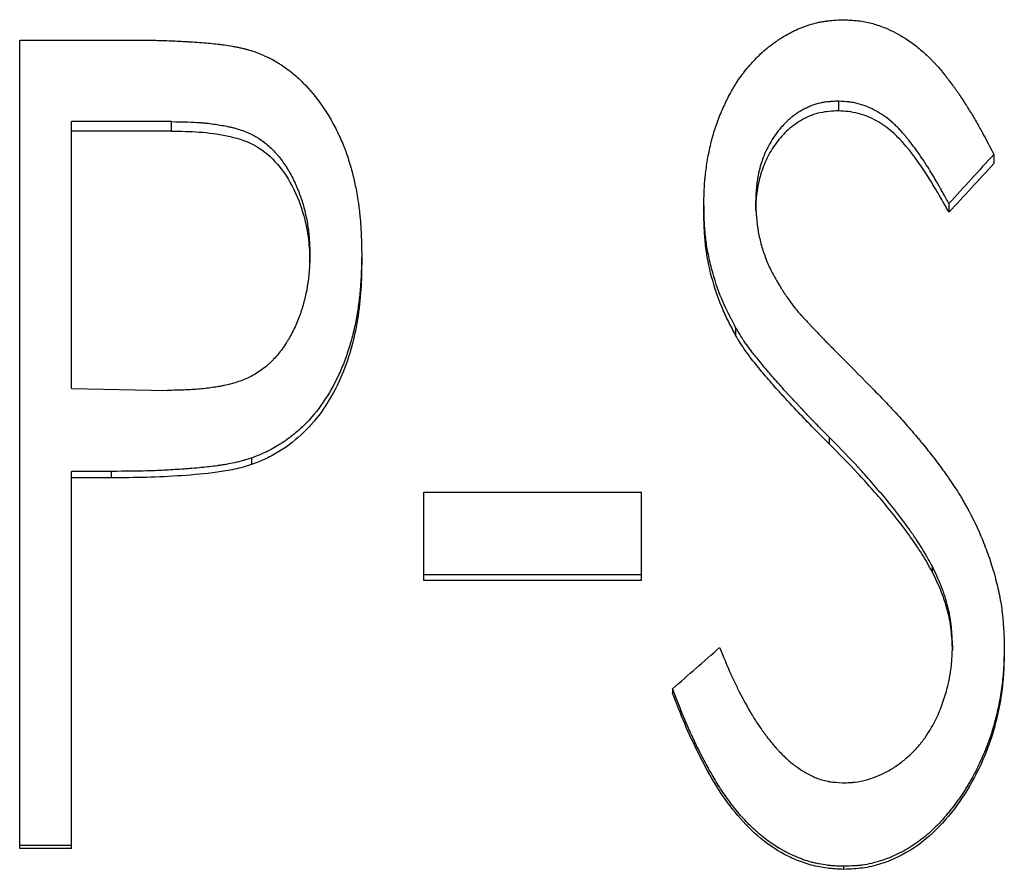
# Model space of a CAD drawing. Header units: millimetres. Extents: x -150 to 245, y -57 to 123.
# Tile 12 of 19: x 0 to 11, y 4 to 13. Entities that reach past the tile are written whole.
import ezdxf

# ---------------------------------------------------------------- set-up
doc = ezdxf.new("R2010")
doc.units = ezdxf.units.MM

msp = doc.modelspace()

# ---------------------------------------------------------------- linework, layer by layer
at = {"color": 7, "linetype": 'Continuous', "lineweight": 25}
for p, q in [((-0.231, 13), (0.983, 13)), ((-0.231, 3.997), (-0.231, 13)), ((8.885, 12.319), (8.885, 12.211)), ((1.459, 12.091), (0.346, 12.091)), ((0.346, 9.118), (0.346, 12.091)), ((1.459, 11.985), (1.459, 12.091)), ((1.459, 11.985), (0.346, 11.985)), ((10.615, 11.727), (10.615, 11.624)), ((7.962, 11.194), (7.962, 11.096)), ((7.385, 11.156), (7.385, 11.059)), ((10.114, 11.18), (10.114, 11.082)), ((3, 10.521), (3, 10.614)), ((3.577, 10.617), (3.577, 10.524)), ((7.74, 9.798), (7.74, 9.712)), ((0.346, 9.118), (1.412, 9.098)), ((8.78, 8.579), (8.78, 8.504)), ((2.351, 8.345), (2.351, 8.272)), ((0.786, 8.197), (0.346, 8.197)), ((0.346, 3.997), (0.346, 8.197)), ((0.786, 8.126), (0.346, 8.126)), ((0.786, 8.197), (0.786, 8.126)), ((4.269, 7.967), (6.692, 7.967)), ((4.269, 6.982), (4.269, 7.967)), ((6.692, 6.982), (6.692, 7.967)), ((9.927, 7.145), (9.927, 7.082)), ((6.692, 7.044), (4.269, 7.044)), ((6.692, 6.982), (4.269, 6.982)), ((10.154, 6.26), (10.154, 6.205)), ((10.731, 6.247), (10.731, 6.192)), ((7.038, 5.777), (7.038, 5.726)), ((0.346, 4.032), (-0.231, 4.032)), ((0.346, 3.997), (-0.231, 3.997)), ((8.942, 3.8), (8.942, 3.766))]:
    msp.add_line(p, q, dxfattribs=at)
for points, knots in [([(7.385, 11.156), (7.386, 11.196), (7.387, 11.231), (7.388, 11.276), (7.389, 11.289), (7.389, 11.308), (7.389, 11.314), (7.39, 11.322), (7.39, 11.325), (7.39, 11.329), (7.39, 11.33), (7.39, 11.333), (7.39, 11.333), (7.392, 11.367), (7.394, 11.398), (7.398, 11.442), (7.399, 11.457), (7.402, 11.486), (7.403, 11.499), (7.412, 11.573), (7.421, 11.632), (7.442, 11.749), (7.455, 11.809), (7.483, 11.923), (7.5, 11.979), (7.529, 12.064), (7.539, 12.092), (7.555, 12.134), (7.56, 12.148), (7.571, 12.176), (7.577, 12.19), (7.608, 12.263), (7.634, 12.318), (7.675, 12.397), (7.689, 12.423), (7.711, 12.461), (7.718, 12.473), (7.733, 12.497), (7.74, 12.509), (7.781, 12.573), (7.817, 12.621), (7.872, 12.691), (7.892, 12.714), (7.931, 12.758), (7.951, 12.779), (8.015, 12.844), (8.06, 12.885), (8.13, 12.941), (8.154, 12.959), (8.19, 12.985), (8.203, 12.993), (8.221, 13.005), (8.227, 13.009), (8.24, 13.017), (8.245, 13.021), (8.307, 13.059), (8.361, 13.089), (8.443, 13.126), (8.471, 13.138), (8.511, 13.153), (8.525, 13.158), (8.552, 13.167), (8.565, 13.171), (8.608, 13.184), (8.638, 13.191), (8.682, 13.201), (8.697, 13.203), (8.719, 13.207), (8.726, 13.208), (8.738, 13.21), (8.741, 13.21), (8.747, 13.211), (8.749, 13.211), (8.753, 13.212), (8.755, 13.212), (8.796, 13.217), (8.856, 13.222), (8.937, 13.226)], [0, 0, 0, 0, 0.03125, 0.03125, 0.046875, 0.046875, 0.054688, 0.054688, 0.058594, 0.058594, 0.060547, 0.060547, 0.0625, 0.0625, 0.09375, 0.09375, 0.109375, 0.109375, 0.125, 0.125, 0.1875, 0.1875, 0.25, 0.25, 0.3125, 0.3125, 0.34375, 0.34375, 0.359375, 0.359375, 0.375, 0.375, 0.4375, 0.4375, 0.46875, 0.46875, 0.484375, 0.484375, 0.5, 0.5, 0.5625, 0.5625, 0.59375, 0.59375, 0.625, 0.625, 0.6875, 0.6875, 0.71875, 0.71875, 0.734375, 0.734375, 0.742188, 0.742188, 0.75, 0.75, 0.8125, 0.8125, 0.84375, 0.84375, 0.859375, 0.859375, 0.875, 0.875, 0.90625, 0.90625, 0.921875, 0.921875, 0.929688, 0.929688, 0.933594, 0.933594, 0.935547, 0.935547, 0.9375, 0.9375, 1, 1, 1, 1]), ([(8.937, 13.226), (8.97, 13.225), (8.999, 13.223), (9.036, 13.22), (9.048, 13.22), (9.063, 13.218), (9.068, 13.218), (9.075, 13.217), (9.078, 13.217), (9.081, 13.217), (9.082, 13.217), (9.084, 13.216), (9.084, 13.216), (9.138, 13.211), (9.187, 13.203), (9.279, 13.18), (9.325, 13.166), (9.395, 13.139), (9.418, 13.129), (9.453, 13.114), (9.465, 13.108), (9.482, 13.1), (9.488, 13.097), (9.5, 13.091), (9.506, 13.088), (9.597, 13.041), (9.678, 12.988), (9.794, 12.897), (9.832, 12.864), (9.887, 12.813), (9.905, 12.795), (9.932, 12.767), (9.941, 12.758), (9.954, 12.744), (9.959, 12.739), (9.965, 12.732), (9.967, 12.729), (9.972, 12.725), (9.975, 12.722), (10.002, 12.691), (10.033, 12.654), (10.077, 12.598), (10.087, 12.586), (10.104, 12.564), (10.112, 12.553), (10.136, 12.522), (10.151, 12.503), (10.171, 12.475), (10.178, 12.467), (10.19, 12.45), (10.195, 12.442), (10.213, 12.417), (10.225, 12.399), (10.251, 12.359), (10.265, 12.338), (10.287, 12.304), (10.295, 12.292), (10.306, 12.274), (10.31, 12.268), (10.316, 12.259), (10.318, 12.256), (10.322, 12.249), (10.324, 12.245), (10.351, 12.203), (10.377, 12.161), (10.414, 12.097), (10.426, 12.076), (10.445, 12.043), (10.451, 12.032), (10.46, 12.015), (10.463, 12.01), (10.468, 12.002), (10.47, 11.999), (10.472, 11.995), (10.473, 11.993), (10.474, 11.99), (10.475, 11.988), (10.505, 11.934), (10.552, 11.847), (10.615, 11.727)], [0, 0, 0, 0, 0.03125, 0.03125, 0.046875, 0.046875, 0.054688, 0.054688, 0.058594, 0.058594, 0.060547, 0.060547, 0.0625, 0.0625, 0.125, 0.125, 0.1875, 0.1875, 0.21875, 0.21875, 0.234375, 0.234375, 0.242188, 0.242188, 0.25, 0.25, 0.375, 0.375, 0.4375, 0.4375, 0.46875, 0.46875, 0.484375, 0.484375, 0.492188, 0.492188, 0.496094, 0.496094, 0.5, 0.5, 0.5625, 0.5625, 0.578125, 0.578125, 0.59375, 0.59375, 0.625, 0.625, 0.640625, 0.640625, 0.65625, 0.65625, 0.6875, 0.6875, 0.71875, 0.71875, 0.734375, 0.734375, 0.742188, 0.742188, 0.746094, 0.746094, 0.75, 0.75, 0.8125, 0.8125, 0.84375, 0.84375, 0.859375, 0.859375, 0.867188, 0.867188, 0.871094, 0.871094, 0.873047, 0.873047, 0.875, 0.875, 1, 1, 1, 1]), ([(0.983, 13), (1.057, 13), (1.124, 12.999), (1.213, 12.998), (1.241, 12.998), (1.279, 12.997), (1.292, 12.997), (1.31, 12.996), (1.316, 12.996), (1.324, 12.996), (1.327, 12.996), (1.331, 12.995), (1.332, 12.995), (1.335, 12.995), (1.336, 12.995), (1.402, 12.993), (1.463, 12.991), (1.552, 12.987), (1.581, 12.985), (1.624, 12.983), (1.638, 12.982), (1.659, 12.981), (1.665, 12.98), (1.676, 12.98), (1.679, 12.98), (1.684, 12.979), (1.686, 12.979), (1.69, 12.979), (1.691, 12.979), (1.766, 12.974), (1.832, 12.969), (1.921, 12.96), (1.948, 12.957), (1.987, 12.953), (2, 12.951), (2.018, 12.949), (2.024, 12.948), (2.032, 12.947), (2.035, 12.947), (2.041, 12.946), (2.043, 12.946), (2.078, 12.941), (2.108, 12.936), (2.151, 12.928), (2.166, 12.926), (2.187, 12.922), (2.194, 12.92), (2.208, 12.917), (2.214, 12.916), (2.237, 12.911), (2.252, 12.908), (2.274, 12.903), (2.281, 12.901), (2.291, 12.898), (2.295, 12.897), (2.301, 12.895), (2.306, 12.894), (2.327, 12.888), (2.355, 12.879), (2.392, 12.867)], [0, 0, 0, 0, 0.125, 0.125, 0.1875, 0.1875, 0.21875, 0.21875, 0.234375, 0.234375, 0.242188, 0.242188, 0.246094, 0.246094, 0.25, 0.25, 0.375, 0.375, 0.4375, 0.4375, 0.46875, 0.46875, 0.484375, 0.484375, 0.492188, 0.492188, 0.496094, 0.496094, 0.5, 0.5, 0.625, 0.625, 0.6875, 0.6875, 0.71875, 0.71875, 0.734375, 0.734375, 0.742188, 0.742188, 0.75, 0.75, 0.8125, 0.8125, 0.84375, 0.84375, 0.859375, 0.859375, 0.875, 0.875, 0.90625, 0.90625, 0.921875, 0.921875, 0.929688, 0.929688, 0.9375, 0.9375, 1, 1, 1, 1]), ([(2.392, 12.867), (2.427, 12.853), (2.457, 12.841), (2.496, 12.824), (2.508, 12.819), (2.525, 12.811), (2.53, 12.809), (2.537, 12.805), (2.54, 12.804), (2.544, 12.802), (2.546, 12.801), (2.573, 12.788), (2.597, 12.775), (2.633, 12.753), (2.646, 12.746), (2.67, 12.73), (2.683, 12.721), (2.742, 12.682), (2.787, 12.648), (2.851, 12.593), (2.872, 12.575), (2.903, 12.545), (2.913, 12.535), (2.933, 12.515), (2.944, 12.504), (3.027, 12.416), (3.095, 12.33), (3.188, 12.19), (3.218, 12.142), (3.26, 12.066), (3.274, 12.04), (3.301, 11.988), (3.313, 11.962), (3.339, 11.906), (3.351, 11.879), (3.368, 11.841), (3.373, 11.828), (3.383, 11.803), (3.388, 11.79), (3.401, 11.757), (3.409, 11.732), (3.427, 11.679), (3.436, 11.649), (3.463, 11.558), (3.477, 11.505), (3.5, 11.406), (3.511, 11.352), (3.533, 11.228), (3.542, 11.169), (3.552, 11.086), (3.555, 11.058), (3.559, 11.019), (3.561, 11.006), (3.562, 10.987), (3.563, 10.98), (3.564, 10.971), (3.564, 10.968), (3.564, 10.961), (3.565, 10.958), (3.57, 10.879), (3.574, 10.767), (3.577, 10.617)], [0, 0, 0, 0, 0.03125, 0.03125, 0.046875, 0.046875, 0.054688, 0.054688, 0.058594, 0.058594, 0.0625, 0.0625, 0.09375, 0.09375, 0.109375, 0.109375, 0.125, 0.125, 0.1875, 0.1875, 0.21875, 0.21875, 0.234375, 0.234375, 0.25, 0.25, 0.375, 0.375, 0.4375, 0.4375, 0.46875, 0.46875, 0.5, 0.5, 0.53125, 0.53125, 0.546875, 0.546875, 0.5625, 0.5625, 0.59375, 0.59375, 0.625, 0.625, 0.6875, 0.6875, 0.75, 0.75, 0.8125, 0.8125, 0.84375, 0.84375, 0.859375, 0.859375, 0.867188, 0.867188, 0.871094, 0.871094, 0.875, 0.875, 1, 1, 1, 1]), ([(8.885, 12.319), (8.862, 12.318), (8.842, 12.317), (8.817, 12.315), (8.809, 12.314), (8.798, 12.314), (8.795, 12.313), (8.79, 12.313), (8.788, 12.313), (8.785, 12.313), (8.785, 12.313), (8.764, 12.311), (8.746, 12.309), (8.712, 12.304), (8.697, 12.301), (8.65, 12.29), (8.618, 12.281), (8.571, 12.263), (8.555, 12.256), (8.523, 12.241), (8.506, 12.233), (8.461, 12.208), (8.432, 12.19), (8.391, 12.161), (8.377, 12.151), (8.351, 12.13), (8.337, 12.118), (8.302, 12.086), (8.279, 12.063), (8.245, 12.025), (8.234, 12.012), (8.212, 11.985), (8.201, 11.97), (8.17, 11.928), (8.151, 11.9), (8.116, 11.842), (8.1, 11.812), (8.072, 11.754), (8.059, 11.724), (8.035, 11.661), (8.024, 11.627), (8.005, 11.561), (7.997, 11.527), (7.987, 11.478), (7.984, 11.461), (7.98, 11.437), (7.979, 11.429), (7.977, 11.416), (7.976, 11.412), (7.976, 11.406), (7.975, 11.404), (7.975, 11.4), (7.975, 11.397), (7.969, 11.351), (7.965, 11.284), (7.962, 11.194)], [0, 0, 0, 0, 0.03125, 0.03125, 0.046875, 0.046875, 0.054688, 0.054688, 0.058594, 0.058594, 0.0625, 0.0625, 0.09375, 0.09375, 0.125, 0.125, 0.1875, 0.1875, 0.21875, 0.21875, 0.25, 0.25, 0.3125, 0.3125, 0.34375, 0.34375, 0.375, 0.375, 0.4375, 0.4375, 0.46875, 0.46875, 0.5, 0.5, 0.5625, 0.5625, 0.625, 0.625, 0.6875, 0.6875, 0.75, 0.75, 0.8125, 0.8125, 0.84375, 0.84375, 0.859375, 0.859375, 0.867188, 0.867188, 0.871094, 0.871094, 0.875, 0.875, 1, 1, 1, 1]), ([(10.114, 11.18), (10.09, 11.223), (10.069, 11.26), (10.043, 11.308), (10.034, 11.323), (10.023, 11.342), (10.02, 11.349), (10.014, 11.358), (10.013, 11.361), (10.01, 11.365), (10.01, 11.366), (10.008, 11.369), (10.008, 11.369), (9.986, 11.407), (9.967, 11.441), (9.939, 11.488), (9.929, 11.503), (9.916, 11.525), (9.911, 11.532), (9.905, 11.543), (9.903, 11.547), (9.898, 11.554), (9.897, 11.556), (9.851, 11.63), (9.808, 11.694), (9.744, 11.784), (9.723, 11.812), (9.691, 11.853), (9.681, 11.867), (9.665, 11.887), (9.66, 11.893), (9.652, 11.903), (9.649, 11.906), (9.646, 11.911), (9.644, 11.912), (9.642, 11.916), (9.641, 11.917), (9.612, 11.952), (9.585, 11.982), (9.548, 12.022), (9.535, 12.034), (9.517, 12.052), (9.511, 12.057), (9.502, 12.066), (9.5, 12.068), (9.494, 12.074), (9.492, 12.075), (9.459, 12.104), (9.43, 12.127), (9.385, 12.159), (9.37, 12.169), (9.347, 12.184), (9.339, 12.189), (9.324, 12.198), (9.317, 12.202), (9.242, 12.244), (9.174, 12.272), (9.087, 12.295), (9.069, 12.299), (9.042, 12.304), (9.033, 12.306), (9.019, 12.308), (9.014, 12.308), (9.007, 12.309), (9.005, 12.309), (9, 12.31), (8.997, 12.31), (8.971, 12.313), (8.934, 12.316), (8.885, 12.319)], [0, 0, 0, 0, 0.0625, 0.0625, 0.09375, 0.09375, 0.109375, 0.109375, 0.117188, 0.117188, 0.121094, 0.121094, 0.125, 0.125, 0.1875, 0.1875, 0.21875, 0.21875, 0.234375, 0.234375, 0.242188, 0.242188, 0.25, 0.25, 0.375, 0.375, 0.4375, 0.4375, 0.46875, 0.46875, 0.484375, 0.484375, 0.492188, 0.492188, 0.496094, 0.496094, 0.5, 0.5, 0.5625, 0.5625, 0.59375, 0.59375, 0.609375, 0.609375, 0.617188, 0.617188, 0.625, 0.625, 0.6875, 0.6875, 0.71875, 0.71875, 0.734375, 0.734375, 0.75, 0.75, 0.875, 0.875, 0.90625, 0.90625, 0.921875, 0.921875, 0.929688, 0.929688, 0.933594, 0.933594, 0.9375, 0.9375, 1, 1, 1, 1]), ([(8.885, 12.211), (8.851, 12.209), (8.782, 12.206), (8.647, 12.188), (8.487, 12.124), (8.32, 12.007), (8.186, 11.854), (8.08, 11.682), (8.01, 11.493), (7.969, 11.296), (7.964, 11.163), (7.962, 11.096)], [0, 0, 0, 0, 0.062586, 0.125132, 0.24992, 0.374781, 0.499774, 0.624763, 0.74981, 0.874851, 1, 1, 1, 1]), ([(10.114, 11.082), (10.079, 11.145), (10.007, 11.272), (9.858, 11.522), (9.691, 11.762), (9.493, 11.978), (9.313, 12.106), (9.141, 12.179), (8.995, 12.205), (8.922, 12.209), (8.885, 12.211)], [0, 0, 0, 0, 0.125118, 0.250227, 0.500303, 0.625277, 0.750172, 0.874951, 0.93745, 1, 1, 1, 1]), ([(1.459, 12.091), (1.597, 12.09), (1.7, 12.087), (1.77, 12.081), (1.772, 12.081), (1.775, 12.081), (1.777, 12.081), (1.782, 12.08), (1.785, 12.08), (1.795, 12.079), (1.802, 12.079), (1.821, 12.077), (1.835, 12.076), (1.874, 12.072), (1.9, 12.068), (1.976, 12.058), (2.027, 12.049), (2.082, 12.038), (2.09, 12.036), (2.104, 12.033), (2.111, 12.032), (2.131, 12.027), (2.145, 12.024), (2.184, 12.013), (2.21, 12.005), (2.283, 11.981), (2.328, 11.962), (2.379, 11.935), (2.39, 11.929), (2.412, 11.916), (2.423, 11.91), (2.454, 11.889), (2.475, 11.875), (2.536, 11.827), (2.574, 11.792), (2.615, 11.747), (2.619, 11.744), (2.626, 11.735), (2.63, 11.73), (2.642, 11.717), (2.649, 11.708), (2.672, 11.68), (2.686, 11.661), (2.729, 11.602), (2.755, 11.559), (2.806, 11.468), (2.829, 11.42), (2.857, 11.356), (2.862, 11.343), (2.873, 11.317), (2.878, 11.303), (2.891, 11.27), (2.899, 11.247), (2.922, 11.177), (2.936, 11.128), (2.96, 11.025), (2.97, 10.97), (2.982, 10.894), (2.985, 10.868), (2.989, 10.83), (2.99, 10.818), (2.992, 10.799), (2.992, 10.792), (2.993, 10.783), (2.993, 10.778), (2.996, 10.735), (2.998, 10.682), (3, 10.614)], [0, 0, 0, 0, 0.125, 0.125, 0.126953, 0.126953, 0.128906, 0.128906, 0.132812, 0.132812, 0.140625, 0.140625, 0.15625, 0.15625, 0.1875, 0.1875, 0.25, 0.25, 0.257812, 0.257812, 0.265625, 0.265625, 0.28125, 0.28125, 0.3125, 0.3125, 0.375, 0.375, 0.390625, 0.390625, 0.40625, 0.40625, 0.4375, 0.4375, 0.5, 0.5, 0.507812, 0.507812, 0.515625, 0.515625, 0.53125, 0.53125, 0.5625, 0.5625, 0.625, 0.625, 0.6875, 0.6875, 0.703125, 0.703125, 0.71875, 0.71875, 0.75, 0.75, 0.8125, 0.8125, 0.875, 0.875, 0.90625, 0.90625, 0.921875, 0.921875, 0.929688, 0.929688, 0.9375, 0.9375, 1, 1, 1, 1]), ([(1.459, 11.985), (1.562, 11.984), (1.769, 11.981), (2.076, 11.942), (2.377, 11.854), (2.631, 11.652), (2.816, 11.373), (2.932, 11.073), (2.981, 10.83), (2.996, 10.654), (2.999, 10.568), (3, 10.521)], [0, 0, 0, 0, 0.125219, 0.250383, 0.375197, 0.499805, 0.637078, 0.782583, 0.893124, 0.94185, 1, 1, 1, 1]), ([(7.962, 11.194), (7.963, 11.159), (7.965, 11.129), (7.967, 11.09), (7.968, 11.078), (7.969, 11.062), (7.97, 11.057), (7.97, 11.05), (7.97, 11.047), (7.97, 11.044), (7.971, 11.043), (7.971, 11.041), (7.971, 11.04), (7.973, 11.01), (7.976, 10.983), (7.98, 10.944), (7.982, 10.931), (7.985, 10.913), (7.985, 10.907), (7.987, 10.895), (7.988, 10.89), (7.997, 10.833), (8.008, 10.783), (8.028, 10.707), (8.036, 10.682), (8.052, 10.632), (8.061, 10.607), (8.079, 10.558), (8.088, 10.534), (8.104, 10.498), (8.109, 10.486), (8.117, 10.469), (8.12, 10.463), (8.126, 10.451), (8.129, 10.444), (8.142, 10.419), (8.153, 10.397), (8.172, 10.363), (8.179, 10.351), (8.192, 10.327), (8.2, 10.314), (8.22, 10.279), (8.234, 10.256), (8.255, 10.223), (8.262, 10.212), (8.272, 10.196), (8.275, 10.19), (8.281, 10.182), (8.282, 10.18), (8.286, 10.174), (8.288, 10.171), (8.309, 10.14), (8.339, 10.098), (8.38, 10.041)], [0, 0, 0, 0, 0.0625, 0.0625, 0.09375, 0.09375, 0.109375, 0.109375, 0.117188, 0.117188, 0.121094, 0.121094, 0.125, 0.125, 0.1875, 0.1875, 0.21875, 0.21875, 0.234375, 0.234375, 0.25, 0.25, 0.375, 0.375, 0.4375, 0.4375, 0.5, 0.5, 0.5625, 0.5625, 0.59375, 0.59375, 0.609375, 0.609375, 0.625, 0.625, 0.6875, 0.6875, 0.71875, 0.71875, 0.75, 0.75, 0.8125, 0.8125, 0.84375, 0.84375, 0.859375, 0.859375, 0.867188, 0.867188, 0.875, 0.875, 1, 1, 1, 1]), ([(7.74, 9.798), (7.722, 9.833), (7.706, 9.864), (7.686, 9.903), (7.679, 9.915), (7.671, 9.932), (7.668, 9.937), (7.665, 9.945), (7.664, 9.947), (7.662, 9.951), (7.661, 9.952), (7.66, 9.954), (7.66, 9.954), (7.644, 9.986), (7.631, 10.014), (7.612, 10.055), (7.607, 10.068), (7.595, 10.093), (7.59, 10.105), (7.542, 10.221), (7.504, 10.333), (7.457, 10.516), (7.443, 10.575), (7.426, 10.662), (7.421, 10.691), (7.415, 10.733), (7.413, 10.747), (7.409, 10.775), (7.407, 10.79), (7.403, 10.829), (7.4, 10.857), (7.396, 10.901), (7.395, 10.916), (7.394, 10.939), (7.393, 10.947), (7.393, 10.959), (7.392, 10.963), (7.392, 10.969), (7.392, 10.971), (7.392, 10.975), (7.392, 10.978), (7.389, 11.019), (7.387, 11.078), (7.385, 11.156)], [0, 0, 0, 0, 0.0625, 0.0625, 0.09375, 0.09375, 0.109375, 0.109375, 0.117188, 0.117188, 0.121094, 0.121094, 0.125, 0.125, 0.1875, 0.1875, 0.21875, 0.21875, 0.25, 0.25, 0.5, 0.5, 0.625, 0.625, 0.6875, 0.6875, 0.71875, 0.71875, 0.75, 0.75, 0.8125, 0.8125, 0.84375, 0.84375, 0.859375, 0.859375, 0.867188, 0.867188, 0.871094, 0.871094, 0.875, 0.875, 1, 1, 1, 1]), ([(7.74, 9.712), (7.713, 9.764), (7.658, 9.868), (7.558, 10.082), (7.466, 10.361), (7.407, 10.65), (7.39, 10.883), (7.387, 11), (7.385, 11.059)], [0, 0, 0, 0, 0.1250545, 0.2500915, 0.5000026, 0.7499085, 0.8749456, 1, 1, 1, 1]), ([(3, 10.614), (2.998, 10.544), (2.996, 10.491), (2.994, 10.455), (2.994, 10.453), (2.994, 10.449), (2.993, 10.448), (2.993, 10.443), (2.993, 10.439), (2.992, 10.429), (2.992, 10.423), (2.99, 10.403), (2.989, 10.39), (2.985, 10.351), (2.981, 10.325), (2.976, 10.286), (2.973, 10.272), (2.969, 10.245), (2.967, 10.232), (2.959, 10.192), (2.954, 10.166), (2.936, 10.089), (2.922, 10.04), (2.903, 9.98), (2.899, 9.967), (2.89, 9.942), (2.886, 9.929), (2.872, 9.892), (2.862, 9.868), (2.83, 9.795), (2.807, 9.748), (2.775, 9.69), (2.768, 9.677), (2.754, 9.654), (2.746, 9.642), (2.725, 9.607), (2.71, 9.585), (2.663, 9.521), (2.631, 9.482), (2.592, 9.441), (2.587, 9.436), (2.577, 9.426), (2.572, 9.421), (2.558, 9.407), (2.548, 9.398), (2.518, 9.371), (2.498, 9.354), (2.435, 9.306), (2.391, 9.278), (2.333, 9.248), (2.323, 9.244), (2.301, 9.233), (2.29, 9.228), (2.255, 9.214), (2.231, 9.205), (2.156, 9.179), (2.102, 9.165), (2.041, 9.152), (2.038, 9.152), (2.032, 9.15), (2.029, 9.15), (2.02, 9.148), (2.014, 9.147), (1.995, 9.143), (1.983, 9.141), (1.945, 9.135), (1.919, 9.131), (1.841, 9.12), (1.786, 9.114), (1.728, 9.11), (1.727, 9.11), (1.725, 9.11), (1.724, 9.11), (1.72, 9.109), (1.718, 9.109), (1.711, 9.109), (1.706, 9.109), (1.691, 9.108), (1.681, 9.107), (1.648, 9.105), (1.623, 9.104), (1.544, 9.101), (1.482, 9.099), (1.412, 9.098)], [0, 0, 0, 0, 0.0625, 0.0625, 0.064453, 0.064453, 0.066406, 0.066406, 0.070312, 0.070312, 0.078125, 0.078125, 0.09375, 0.09375, 0.125, 0.125, 0.140625, 0.140625, 0.15625, 0.15625, 0.1875, 0.1875, 0.25, 0.25, 0.265625, 0.265625, 0.28125, 0.28125, 0.3125, 0.3125, 0.375, 0.375, 0.390625, 0.390625, 0.40625, 0.40625, 0.4375, 0.4375, 0.5, 0.5, 0.507812, 0.507812, 0.515625, 0.515625, 0.53125, 0.53125, 0.5625, 0.5625, 0.625, 0.625, 0.640625, 0.640625, 0.65625, 0.65625, 0.6875, 0.6875, 0.75, 0.75, 0.753906, 0.753906, 0.757812, 0.757812, 0.765625, 0.765625, 0.78125, 0.78125, 0.8125, 0.8125, 0.875, 0.875, 0.876953, 0.876953, 0.878906, 0.878906, 0.882812, 0.882812, 0.890625, 0.890625, 0.90625, 0.90625, 0.9375, 0.9375, 1, 1, 1, 1]), ([(3.577, 10.617), (3.576, 10.541), (3.574, 10.479), (3.572, 10.419), (3.572, 10.408), (3.571, 10.396), (3.571, 10.393), (3.571, 10.388), (3.571, 10.385), (3.57, 10.374), (3.57, 10.367), (3.569, 10.345), (3.568, 10.331), (3.566, 10.302), (3.565, 10.289), (3.56, 10.215), (3.554, 10.156), (3.544, 10.071), (3.54, 10.043), (3.532, 9.987), (3.528, 9.961), (3.513, 9.877), (3.501, 9.821), (3.482, 9.737), (3.475, 9.709), (3.46, 9.654), (3.452, 9.626), (3.426, 9.541), (3.408, 9.486), (3.378, 9.406), (3.367, 9.379), (3.351, 9.34), (3.345, 9.327), (3.337, 9.308), (3.334, 9.301), (3.328, 9.288), (3.325, 9.283), (3.219, 9.053), (3.09, 8.865), (2.894, 8.67), (2.852, 8.633), (2.784, 8.58), (2.761, 8.562), (2.725, 8.537), (2.712, 8.528), (2.687, 8.512), (2.674, 8.503), (2.637, 8.48), (2.612, 8.465), (2.574, 8.445), (2.562, 8.438), (2.543, 8.428), (2.536, 8.425), (2.527, 8.42), (2.523, 8.418), (2.519, 8.416), (2.517, 8.415), (2.514, 8.414), (2.512, 8.413), (2.475, 8.395), (2.422, 8.373), (2.351, 8.345)], [0, 0, 0, 0, 0.0625, 0.0625, 0.078125, 0.078125, 0.082031, 0.082031, 0.085938, 0.085938, 0.09375, 0.09375, 0.109375, 0.109375, 0.125, 0.125, 0.1875, 0.1875, 0.21875, 0.21875, 0.25, 0.25, 0.3125, 0.3125, 0.34375, 0.34375, 0.375, 0.375, 0.4375, 0.4375, 0.46875, 0.46875, 0.484375, 0.484375, 0.492188, 0.492188, 0.5, 0.5, 0.75, 0.75, 0.8125, 0.8125, 0.84375, 0.84375, 0.859375, 0.859375, 0.875, 0.875, 0.90625, 0.90625, 0.921875, 0.921875, 0.929688, 0.929688, 0.933594, 0.933594, 0.935547, 0.935547, 0.9375, 0.9375, 1, 1, 1, 1]), ([(3.577, 10.524), (3.576, 10.463), (3.574, 10.349), (3.562, 10.123), (3.529, 9.845), (3.45, 9.512), (3.329, 9.188), (3.16, 8.888), (2.94, 8.622), (2.714, 8.446), (2.512, 8.335), (2.405, 8.293), (2.351, 8.272)], [0, 0, 0, 0, 0.067749, 0.125104, 0.250161, 0.375197, 0.500196, 0.628604, 0.750086, 0.874941, 0.937459, 1, 1, 1, 1]), ([(8.38, 10.041), (8.4, 10.015), (8.417, 9.995), (8.432, 9.977), (8.433, 9.975), (8.436, 9.972), (8.436, 9.972), (8.439, 9.969), (8.441, 9.967), (8.45, 9.957), (8.459, 9.947), (8.477, 9.927), (8.484, 9.92), (8.499, 9.903), (8.505, 9.897), (8.523, 9.877), (8.534, 9.866), (8.553, 9.845), (8.561, 9.836), (8.571, 9.825), (8.574, 9.822), (8.579, 9.817), (8.58, 9.816), (8.582, 9.814), (8.582, 9.813), (8.583, 9.812), (8.584, 9.812), (8.584, 9.811), (8.584, 9.812), (8.628, 9.765), (8.668, 9.724), (8.721, 9.668), (8.738, 9.651), (8.762, 9.626), (8.77, 9.618), (8.781, 9.607), (8.785, 9.603), (8.79, 9.597), (8.792, 9.596), (8.794, 9.593), (8.795, 9.592), (8.797, 9.59), (8.799, 9.589), (8.832, 9.555), (8.977, 9.409), (9.234, 9.15)], [0, 0, 0, 0, 0.0625, 0.0625, 0.070312, 0.070312, 0.078125, 0.078125, 0.09375, 0.09375, 0.125, 0.125, 0.140625, 0.140625, 0.15625, 0.15625, 0.1875, 0.1875, 0.21875, 0.21875, 0.234375, 0.234375, 0.242188, 0.242188, 0.246094, 0.246094, 0.248047, 0.248047, 0.25, 0.25, 0.375, 0.375, 0.4375, 0.4375, 0.46875, 0.46875, 0.484375, 0.484375, 0.492188, 0.492188, 0.496094, 0.496094, 0.5, 0.5, 1, 1, 1, 1]), ([(8.78, 8.579), (8.717, 8.642), (8.668, 8.692), (8.628, 8.732), (8.624, 8.736), (8.616, 8.744), (8.611, 8.75), (8.596, 8.765), (8.586, 8.776), (8.554, 8.809), (8.53, 8.834), (8.493, 8.874), (8.48, 8.888), (8.465, 8.904), (8.463, 8.906), (8.46, 8.91), (8.457, 8.913), (8.45, 8.92), (8.445, 8.925), (8.432, 8.94), (8.424, 8.949), (8.383, 8.992), (8.358, 9.02), (8.329, 9.05), (8.321, 9.059), (8.312, 9.069), (8.309, 9.072), (8.306, 9.075), (8.306, 9.075), (8.3, 9.082), (8.297, 9.085), (8.272, 9.113), (8.249, 9.138), (8.204, 9.188), (8.183, 9.213), (8.156, 9.244), (8.15, 9.25), (8.137, 9.265), (8.131, 9.272), (8.113, 9.294), (8.101, 9.308), (8.043, 9.377), (8.001, 9.427), (7.954, 9.486), (7.945, 9.497), (7.931, 9.514), (7.926, 9.521), (7.915, 9.535), (7.91, 9.542), (7.884, 9.576), (7.864, 9.603), (7.841, 9.636), (7.837, 9.643), (7.828, 9.656), (7.825, 9.66), (7.815, 9.676), (7.807, 9.688), (7.782, 9.729), (7.762, 9.761), (7.74, 9.798)], [0, 0, 0, 0, 0.125, 0.125, 0.140625, 0.140625, 0.15625, 0.15625, 0.1875, 0.1875, 0.25, 0.25, 0.28125, 0.28125, 0.285156, 0.285156, 0.289062, 0.289062, 0.296875, 0.296875, 0.3125, 0.3125, 0.375, 0.375, 0.40625, 0.40625, 0.421875, 0.421875, 0.429688, 0.429688, 0.4375, 0.4375, 0.5, 0.5, 0.5625, 0.5625, 0.578125, 0.578125, 0.59375, 0.59375, 0.625, 0.625, 0.75, 0.75, 0.78125, 0.78125, 0.796875, 0.796875, 0.8125, 0.8125, 0.875, 0.875, 0.890625, 0.890625, 0.90625, 0.90625, 0.9375, 0.9375, 1, 1, 1, 1]), ([(8.78, 8.504), (8.731, 8.553), (8.638, 8.645), (8.486, 8.803), (8.351, 8.947), (8.211, 9.098), (8.091, 9.236), (7.963, 9.389), (7.842, 9.544), (7.774, 9.655), (7.74, 9.712)], [0, 0, 0, 0, 0.1302129, 0.2448745, 0.4106037, 0.5005453, 0.6313592, 0.7547201, 0.8758596, 1, 1, 1, 1]), ([(9.234, 9.15), (9.297, 9.086), (9.353, 9.028), (9.425, 8.952), (9.447, 8.929), (9.478, 8.896), (9.488, 8.886), (9.502, 8.871), (9.506, 8.866), (9.513, 8.858), (9.515, 8.856), (9.518, 8.853), (9.519, 8.851), (9.521, 8.849), (9.522, 8.849), (9.576, 8.79), (9.625, 8.735), (9.694, 8.656), (9.716, 8.63), (9.749, 8.593), (9.759, 8.58), (9.775, 8.562), (9.78, 8.556), (9.79, 8.544), (9.794, 8.538), (9.843, 8.479), (9.886, 8.425), (9.95, 8.342), (9.972, 8.314), (10.003, 8.271), (10.014, 8.257), (10.03, 8.236), (10.035, 8.229), (10.045, 8.214), (10.05, 8.208), (10.101, 8.138), (10.142, 8.078), (10.2, 7.99), (10.218, 7.961), (10.244, 7.919), (10.253, 7.905), (10.265, 7.884), (10.269, 7.877), (10.277, 7.863), (10.281, 7.856), (10.354, 7.729), (10.416, 7.605), (10.498, 7.412), (10.523, 7.347), (10.559, 7.247), (10.57, 7.214), (10.592, 7.146), (10.602, 7.113), (10.633, 7.007), (10.651, 6.937), (10.673, 6.835), (10.68, 6.801), (10.692, 6.733), (10.697, 6.699), (10.706, 6.635), (10.71, 6.601), (10.715, 6.549), (10.716, 6.531), (10.719, 6.504), (10.719, 6.495), (10.72, 6.481), (10.72, 6.476), (10.721, 6.469), (10.721, 6.467), (10.721, 6.462), (10.722, 6.459), (10.725, 6.411), (10.728, 6.341), (10.731, 6.247)], [0, 0, 0, 0, 0.0625, 0.0625, 0.09375, 0.09375, 0.109375, 0.109375, 0.117188, 0.117188, 0.121094, 0.121094, 0.123047, 0.123047, 0.125, 0.125, 0.1875, 0.1875, 0.21875, 0.21875, 0.234375, 0.234375, 0.242188, 0.242188, 0.25, 0.25, 0.3125, 0.3125, 0.34375, 0.34375, 0.359375, 0.359375, 0.367188, 0.367188, 0.375, 0.375, 0.4375, 0.4375, 0.46875, 0.46875, 0.484375, 0.484375, 0.492188, 0.492188, 0.5, 0.5, 0.625, 0.625, 0.6875, 0.6875, 0.71875, 0.71875, 0.75, 0.75, 0.8125, 0.8125, 0.84375, 0.84375, 0.875, 0.875, 0.90625, 0.90625, 0.921875, 0.921875, 0.929688, 0.929688, 0.933594, 0.933594, 0.935547, 0.935547, 0.9375, 0.9375, 1, 1, 1, 1]), ([(9.927, 7.145), (9.903, 7.188), (9.881, 7.227), (9.853, 7.277), (9.844, 7.292), (9.831, 7.313), (9.827, 7.32), (9.821, 7.33), (9.819, 7.333), (9.815, 7.339), (9.814, 7.341), (9.794, 7.374), (9.774, 7.404), (9.742, 7.452), (9.731, 7.469), (9.714, 7.494), (9.708, 7.502), (9.696, 7.519), (9.689, 7.528), (9.639, 7.6), (9.593, 7.662), (9.522, 7.753), (9.499, 7.783), (9.451, 7.843), (9.428, 7.872), (9.353, 7.96), (9.303, 8.019), (9.228, 8.105), (9.202, 8.134), (9.164, 8.176), (9.151, 8.191), (9.131, 8.212), (9.125, 8.219), (9.115, 8.23), (9.112, 8.233), (9.107, 8.238), (9.106, 8.24), (9.102, 8.244), (9.1, 8.246), (9.023, 8.33), (8.917, 8.44), (8.78, 8.579)], [0, 0, 0, 0, 0.0625, 0.0625, 0.09375, 0.09375, 0.109375, 0.109375, 0.117188, 0.117188, 0.125, 0.125, 0.1875, 0.1875, 0.21875, 0.21875, 0.234375, 0.234375, 0.25, 0.25, 0.375, 0.375, 0.4375, 0.4375, 0.5, 0.5, 0.625, 0.625, 0.6875, 0.6875, 0.71875, 0.71875, 0.734375, 0.734375, 0.742188, 0.742188, 0.746094, 0.746094, 0.75, 0.75, 1, 1, 1, 1]), ([(9.927, 7.082), (9.889, 7.149), (9.815, 7.282), (9.684, 7.471), (9.548, 7.655), (9.403, 7.833), (9.254, 8.006), (9.049, 8.232), (8.888, 8.395), (8.78, 8.504)], [0, 0, 0, 0, 0.124991, 0.249982, 0.375957, 0.499982, 0.625086, 0.749996, 1, 1, 1, 1]), ([(2.351, 8.345), (2.33, 8.339), (2.312, 8.333), (2.288, 8.326), (2.281, 8.324), (2.271, 8.321), (2.268, 8.32), (2.264, 8.319), (2.262, 8.318), (2.259, 8.317), (2.258, 8.317), (2.241, 8.312), (2.226, 8.308), (2.202, 8.302), (2.194, 8.3), (2.177, 8.297), (2.168, 8.295), (2.132, 8.287), (2.101, 8.281), (2.052, 8.272), (2.036, 8.27), (2.01, 8.266), (2.002, 8.264), (1.989, 8.263), (1.984, 8.262), (1.978, 8.261), (1.976, 8.261), (1.971, 8.26), (1.968, 8.26), (1.915, 8.252), (1.856, 8.245), (1.758, 8.236), (1.723, 8.233), (1.669, 8.228), (1.651, 8.227), (1.623, 8.225), (1.613, 8.224), (1.599, 8.223), (1.594, 8.223), (1.584, 8.222), (1.578, 8.221), (1.507, 8.217), (1.441, 8.213), (1.342, 8.208), (1.31, 8.206), (1.261, 8.204), (1.245, 8.204), (1.221, 8.203), (1.213, 8.203), (1.2, 8.202), (1.196, 8.202), (1.188, 8.202), (1.183, 8.202), (1.088, 8.199), (0.957, 8.198), (0.786, 8.197)], [0, 0, 0, 0, 0.03125, 0.03125, 0.046875, 0.046875, 0.054688, 0.054688, 0.058594, 0.058594, 0.0625, 0.0625, 0.09375, 0.09375, 0.109375, 0.109375, 0.125, 0.125, 0.1875, 0.1875, 0.21875, 0.21875, 0.234375, 0.234375, 0.242188, 0.242188, 0.246094, 0.246094, 0.25, 0.25, 0.375, 0.375, 0.4375, 0.4375, 0.46875, 0.46875, 0.484375, 0.484375, 0.492188, 0.492188, 0.5, 0.5, 0.625, 0.625, 0.6875, 0.6875, 0.71875, 0.71875, 0.734375, 0.734375, 0.742188, 0.742188, 0.75, 0.75, 1, 1, 1, 1]), ([(2.351, 8.272), (2.32, 8.262), (2.257, 8.243), (2.129, 8.212), (1.902, 8.175), (1.574, 8.147), (1.18, 8.127), (0.918, 8.126), (0.786, 8.126)], [0, 0, 0, 0, 0.062505, 0.125001, 0.249988, 0.499971, 0.749979, 1, 1, 1, 1]), ([(10.154, 6.26), (10.152, 6.311), (10.149, 6.356), (10.146, 6.414), (10.144, 6.431), (10.142, 6.455), (10.142, 6.463), (10.141, 6.474), (10.14, 6.477), (10.14, 6.482), (10.139, 6.484), (10.139, 6.487), (10.139, 6.488), (10.134, 6.528), (10.129, 6.566), (10.118, 6.622), (10.114, 6.641), (10.105, 6.679), (10.101, 6.698), (10.086, 6.753), (10.075, 6.79), (10.057, 6.844), (10.05, 6.863), (10.04, 6.89), (10.037, 6.899), (10.031, 6.913), (10.03, 6.917), (10.027, 6.924), (10.026, 6.926), (10.024, 6.931), (10.023, 6.934), (10.003, 6.983), (9.971, 7.053), (9.927, 7.145)], [0, 0, 0, 0, 0.125, 0.125, 0.1875, 0.1875, 0.21875, 0.21875, 0.234375, 0.234375, 0.242188, 0.242188, 0.25, 0.25, 0.375, 0.375, 0.4375, 0.4375, 0.5, 0.5, 0.625, 0.625, 0.6875, 0.6875, 0.71875, 0.71875, 0.734375, 0.734375, 0.742188, 0.742188, 0.75, 0.75, 1, 1, 1, 1]), ([(10.154, 6.205), (10.151, 6.281), (10.144, 6.434), (10.101, 6.659), (10.027, 6.876), (9.96, 7.014), (9.927, 7.082)], [0, 0, 0, 0, 0.250059, 0.499971, 0.749917, 1, 1, 1, 1]), ([(8.931, 4.728), (8.962, 4.73), (8.988, 4.731), (9.022, 4.733), (9.032, 4.734), (9.046, 4.735), (9.051, 4.736), (9.057, 4.736), (9.059, 4.736), (9.063, 4.737), (9.064, 4.737), (9.11, 4.742), (9.154, 4.751), (9.29, 4.79), (9.373, 4.824), (9.488, 4.89), (9.525, 4.915), (9.58, 4.955), (9.598, 4.969), (9.633, 4.998), (9.652, 5.014), (9.702, 5.059), (9.734, 5.091), (9.779, 5.142), (9.793, 5.159), (9.814, 5.186), (9.821, 5.195), (9.835, 5.213), (9.842, 5.223), (9.946, 5.37), (10.022, 5.532), (10.084, 5.74), (10.09, 5.764), (10.102, 5.811), (10.108, 5.834), (10.122, 5.902), (10.13, 5.946), (10.138, 6.001), (10.139, 6.012), (10.141, 6.028), (10.142, 6.032), (10.143, 6.04), (10.143, 6.044), (10.145, 6.065), (10.146, 6.085), (10.15, 6.149), (10.152, 6.2), (10.154, 6.26)], [0, 0, 0, 0, 0.03125, 0.03125, 0.046875, 0.046875, 0.054688, 0.054688, 0.058594, 0.058594, 0.0625, 0.0625, 0.125, 0.125, 0.25, 0.25, 0.3125, 0.3125, 0.34375, 0.34375, 0.375, 0.375, 0.4375, 0.4375, 0.46875, 0.46875, 0.484375, 0.484375, 0.5, 0.5, 0.75, 0.75, 0.78125, 0.78125, 0.8125, 0.8125, 0.875, 0.875, 0.890625, 0.890625, 0.898438, 0.898438, 0.90625, 0.90625, 0.9375, 0.9375, 1, 1, 1, 1]), ([(7.561, 6.235), (7.584, 6.179), (7.604, 6.131), (7.63, 6.069), (7.638, 6.05), (7.649, 6.024), (7.653, 6.016), (7.658, 6.005), (7.659, 6.001), (7.662, 5.995), (7.663, 5.994), (7.664, 5.99), (7.664, 5.989), (7.685, 5.943), (7.704, 5.901), (7.732, 5.841), (7.742, 5.821), (7.756, 5.791), (7.761, 5.781), (7.768, 5.767), (7.771, 5.762), (7.775, 5.753), (7.777, 5.749), (7.826, 5.653), (7.872, 5.569), (7.941, 5.454), (7.964, 5.417), (7.999, 5.365), (8.011, 5.348), (8.028, 5.323), (8.034, 5.314), (8.043, 5.302), (8.046, 5.298), (8.051, 5.29), (8.054, 5.287), (8.085, 5.245), (8.113, 5.209), (8.156, 5.157), (8.17, 5.14), (8.192, 5.116), (8.199, 5.107), (8.21, 5.095), (8.214, 5.091), (8.222, 5.083), (8.225, 5.08), (8.263, 5.04), (8.296, 5.008), (8.347, 4.963), (8.363, 4.949), (8.389, 4.929), (8.397, 4.923), (8.41, 4.913), (8.414, 4.91), (8.422, 4.904), (8.426, 4.902), (8.47, 4.87), (8.51, 4.846), (8.569, 4.815), (8.589, 4.805), (8.628, 4.788), (8.647, 4.78), (8.688, 4.766), (8.71, 4.76), (8.742, 4.752), (8.753, 4.749), (8.77, 4.746), (8.775, 4.745), (8.784, 4.743), (8.787, 4.743), (8.792, 4.742), (8.796, 4.742), (8.827, 4.737), (8.872, 4.733), (8.931, 4.728)], [0, 0, 0, 0, 0.0625, 0.0625, 0.09375, 0.09375, 0.109375, 0.109375, 0.117188, 0.117188, 0.121094, 0.121094, 0.125, 0.125, 0.1875, 0.1875, 0.21875, 0.21875, 0.234375, 0.234375, 0.242188, 0.242188, 0.25, 0.25, 0.375, 0.375, 0.4375, 0.4375, 0.46875, 0.46875, 0.484375, 0.484375, 0.492188, 0.492188, 0.5, 0.5, 0.5625, 0.5625, 0.59375, 0.59375, 0.609375, 0.609375, 0.617188, 0.617188, 0.625, 0.625, 0.6875, 0.6875, 0.71875, 0.71875, 0.734375, 0.734375, 0.742188, 0.742188, 0.75, 0.75, 0.8125, 0.8125, 0.84375, 0.84375, 0.875, 0.875, 0.90625, 0.90625, 0.921875, 0.921875, 0.929688, 0.929688, 0.933594, 0.933594, 0.9375, 0.9375, 1, 1, 1, 1]), ([(10.731, 6.247), (10.73, 6.201), (10.728, 6.16), (10.727, 6.108), (10.726, 6.092), (10.725, 6.07), (10.725, 6.063), (10.724, 6.053), (10.724, 6.05), (10.724, 6.045), (10.724, 6.044), (10.724, 6.041), (10.724, 6.04), (10.72, 5.965), (10.714, 5.895), (10.698, 5.764), (10.688, 5.697), (10.668, 5.594), (10.661, 5.559), (10.649, 5.507), (10.645, 5.489), (10.638, 5.463), (10.636, 5.454), (10.632, 5.436), (10.629, 5.427), (10.61, 5.352), (10.59, 5.285), (10.555, 5.186), (10.543, 5.153), (10.517, 5.088), (10.504, 5.056), (10.46, 4.956), (10.429, 4.892), (10.38, 4.799), (10.363, 4.769), (10.338, 4.725), (10.329, 4.71), (10.316, 4.688), (10.311, 4.681), (10.303, 4.667), (10.298, 4.66), (10.255, 4.592), (10.214, 4.533), (10.151, 4.45), (10.13, 4.423), (10.097, 4.383), (10.086, 4.37), (10.069, 4.35), (10.064, 4.344), (10.053, 4.331), (10.048, 4.326), (9.992, 4.263), (9.941, 4.213), (9.863, 4.144), (9.836, 4.122), (9.796, 4.091), (9.783, 4.081), (9.762, 4.066), (9.756, 4.061), (9.742, 4.052), (9.736, 4.047), (9.669, 4.003), (9.608, 3.967), (9.515, 3.922), (9.483, 3.908), (9.435, 3.889), (9.419, 3.883), (9.386, 3.871), (9.371, 3.866), (9.284, 3.839), (9.216, 3.823), (9.134, 3.811), (9.117, 3.809), (9.095, 3.807), (9.09, 3.807), (9.081, 3.806), (9.078, 3.806), (9.069, 3.805), (9.063, 3.805), (9.026, 3.803), (8.989, 3.801), (8.942, 3.8)], [0, 0, 0, 0, 0.03125, 0.03125, 0.046875, 0.046875, 0.054688, 0.054688, 0.058594, 0.058594, 0.060547, 0.060547, 0.0625, 0.0625, 0.125, 0.125, 0.1875, 0.1875, 0.21875, 0.21875, 0.234375, 0.234375, 0.242188, 0.242188, 0.25, 0.25, 0.3125, 0.3125, 0.34375, 0.34375, 0.375, 0.375, 0.4375, 0.4375, 0.46875, 0.46875, 0.484375, 0.484375, 0.492188, 0.492188, 0.5, 0.5, 0.5625, 0.5625, 0.59375, 0.59375, 0.609375, 0.609375, 0.617188, 0.617188, 0.625, 0.625, 0.6875, 0.6875, 0.71875, 0.71875, 0.734375, 0.734375, 0.742188, 0.742188, 0.75, 0.75, 0.8125, 0.8125, 0.84375, 0.84375, 0.859375, 0.859375, 0.875, 0.875, 0.9375, 0.9375, 0.953125, 0.953125, 0.957031, 0.957031, 0.960938, 0.960938, 0.96875, 0.96875, 1, 1, 1, 1]), ([(10.731, 6.192), (10.729, 6.123), (10.726, 5.985), (10.709, 5.78), (10.676, 5.575), (10.63, 5.373), (10.569, 5.172), (10.466, 4.914), (10.303, 4.606), (10.052, 4.272), (9.74, 3.991), (9.423, 3.838), (9.188, 3.782), (9.05, 3.77), (8.98, 3.768), (8.942, 3.766)], [0, 0, 0, 0, 0.06257, 0.125131, 0.18594, 0.250256, 0.312317, 0.375363, 0.500385, 0.625391, 0.750219, 0.874935, 0.937437, 0.966079, 1, 1, 1, 1]), ([(8.942, 3.8), (8.902, 3.801), (8.869, 3.802), (8.837, 3.804), (8.831, 3.804), (8.823, 3.805), (8.821, 3.805), (8.813, 3.806), (8.809, 3.806), (8.791, 3.808), (8.775, 3.81), (8.731, 3.816), (8.701, 3.821), (8.656, 3.83), (8.641, 3.833), (8.619, 3.838), (8.611, 3.84), (8.596, 3.843), (8.588, 3.845), (8.553, 3.855), (8.525, 3.863), (8.482, 3.878), (8.468, 3.884), (8.438, 3.895), (8.423, 3.901), (8.38, 3.92), (8.352, 3.933), (8.312, 3.953), (8.298, 3.96), (8.271, 3.975), (8.257, 3.982), (8.197, 4.017), (8.148, 4.049), (8.075, 4.103), (8.05, 4.123), (8.013, 4.153), (8.001, 4.163), (7.983, 4.179), (7.976, 4.185), (7.964, 4.196), (7.957, 4.202), (7.909, 4.245), (7.867, 4.287), (7.805, 4.355), (7.785, 4.378), (7.755, 4.414), (7.745, 4.427), (7.725, 4.451), (7.714, 4.465), (7.668, 4.526), (7.632, 4.575), (7.563, 4.676), (7.53, 4.729), (7.469, 4.832), (7.439, 4.885), (7.396, 4.965), (7.381, 4.992), (7.36, 5.034), (7.353, 5.047), (7.339, 5.075), (7.332, 5.09), (7.299, 5.156), (7.274, 5.21), (7.235, 5.293), (7.223, 5.321), (7.204, 5.364), (7.198, 5.378), (7.188, 5.4), (7.185, 5.407), (7.18, 5.418), (7.179, 5.421), (7.177, 5.427), (7.176, 5.429), (7.174, 5.432), (7.173, 5.435), (7.138, 5.516), (7.094, 5.63), (7.038, 5.777)], [0, 0, 0, 0, 0.03125, 0.03125, 0.039062, 0.039062, 0.042969, 0.042969, 0.046875, 0.046875, 0.0625, 0.0625, 0.09375, 0.09375, 0.109375, 0.109375, 0.117188, 0.117188, 0.125, 0.125, 0.15625, 0.15625, 0.171875, 0.171875, 0.1875, 0.1875, 0.21875, 0.21875, 0.234375, 0.234375, 0.25, 0.25, 0.3125, 0.3125, 0.34375, 0.34375, 0.359375, 0.359375, 0.367188, 0.367188, 0.375, 0.375, 0.4375, 0.4375, 0.46875, 0.46875, 0.484375, 0.484375, 0.5, 0.5, 0.5625, 0.5625, 0.625, 0.625, 0.6875, 0.6875, 0.71875, 0.71875, 0.734375, 0.734375, 0.75, 0.75, 0.8125, 0.8125, 0.84375, 0.84375, 0.859375, 0.859375, 0.867188, 0.867188, 0.871094, 0.871094, 0.873047, 0.873047, 0.875, 0.875, 1, 1, 1, 1]), ([(8.942, 3.766), (8.909, 3.767), (8.848, 3.769), (8.727, 3.781), (8.58, 3.809), (8.407, 3.87), (8.189, 3.978), (7.943, 4.161), (7.698, 4.432), (7.494, 4.735), (7.322, 5.057), (7.169, 5.387), (7.082, 5.613), (7.038, 5.726)], [0, 0, 0, 0, 0.033857, 0.062535, 0.125044, 0.187524, 0.250036, 0.374872, 0.499785, 0.624792, 0.749851, 0.874925, 1, 1, 1, 1])]:
    msp.add_open_spline(points, degree=3, knots=knots, dxfattribs=at)
for points in [[(10.615, 11.727), (10.448, 11.544), (10.281, 11.362), (10.114, 11.18)], [(10.615, 11.624), (10.448, 11.443), (10.281, 11.262), (10.114, 11.082)], [(7.038, 5.777), (7.213, 5.93), (7.387, 6.082), (7.561, 6.235)]]:
    msp.add_open_spline(points, degree=3, dxfattribs=at)

doc.saveas('drawing.dxf')
